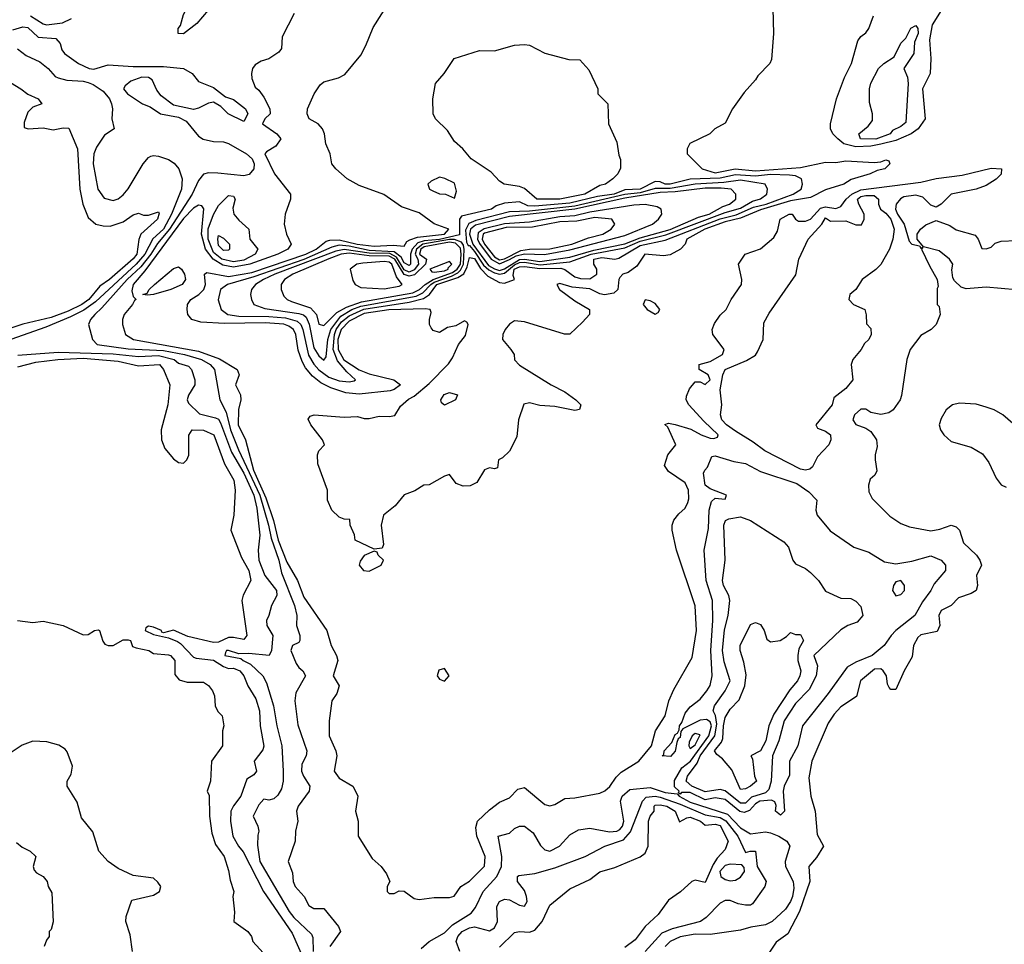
# Model space of a CAD drawing. Header units: inches. Extents: x 1793402 to 1900366, y 320852 to 470679.
# Tile 101 of 256: x 1873957 to 1877882, y 365259 to 368945. Entities that reach past the tile are written whole.
import ezdxf

# ---------------------------------------------------------------- set-up
doc = ezdxf.new("R2010")
doc.units = ezdxf.units.IN
doc.header["$MEASUREMENT"] = 0
doc.layers.add('B8376', color=7, linetype='Continuous')

msp = doc.modelspace()

# ---------------------------------------------------------------- linework, layer by layer
at = {"layer": 'B8376', "color": 4}
for points, elevation in [([(1874610, 368889.2), (1874589, 368890), (1874589.2, 368910), (1874598, 368922), (1874610, 368966), (1874630, 369003), (1874650, 369030.8), (1874670, 369046), (1874690, 369050.6), (1874710, 369041), (1874724.7, 369030), (1874731, 369010), (1874662.8, 368930)], 192), ([(1877370, 368468.6), (1877309, 368470), (1877302.7, 368490), (1877339.7, 368520.3), (1877356.6, 368543.4), (1877357, 368570), (1877344.8, 368615.2), (1877344.5, 368670), (1877350, 368692), (1877381.2, 368750), (1877402, 368770), (1877443.7, 368796.3), (1877470, 368851.3), (1877489.2, 368870.8), (1877509.1, 368910.9), (1877530, 368922), (1877538, 368910), (1877538.8, 368890), (1877524.7, 368855.3), (1877521, 368810), (1877482, 368750), (1877496.3, 368716.3), (1877499.1, 368690), (1877490, 368535.3), (1877470, 368519.3), (1877436.3, 368503.7), (1877426.8, 368490)], 192), ([(1876110, 368229.4), (1876019, 368230), (1875970, 368271.8), (1875950, 368279.6), (1875888, 368290), (1875870, 368302), (1875836.6, 368336.6), (1875757.2, 368390), (1875724, 368430), (1875690, 368459), (1875662.7, 368502.7), (1875614, 368550), (1875605.2, 368570), (1875604, 368630), (1875615.3, 368690), (1875649.3, 368730.7), (1875689.4, 368790.6), (1875790, 368822.8), (1875850, 368821), (1875930, 368842.8), (1875970, 368846), (1875990, 368842.8), (1876050, 368811), (1876146.4, 368786.4), (1876190, 368784.7), (1876225.4, 368745.4), (1876262, 368670), (1876262, 368650), (1876302, 368610), (1876304.7, 368530), (1876336.9, 368456.9), (1876345.4, 368405.4), (1876352.7, 368387.3), (1876352.7, 368352.7), (1876342, 368330), (1876322, 368310), (1876292, 368290), (1876270, 368284.5), (1876210.6, 368250)], 204), ([(1876950, 368328.4), (1876890, 368321.2), (1876810, 368326.4), (1876750, 368312.9), (1876630, 368309.3), (1876550, 368289.5), (1876529.9, 368289.9), (1876510, 368298.5), (1876490, 368300.3), (1876430.1, 368269.9), (1876370, 368267.3), (1876326.4, 368250), (1876260, 368240), (1876150, 368213.2), (1876010, 368201.1), (1875983.2, 368203.2), (1875950, 368218.3), (1875890, 368214), (1875856.7, 368203.3), (1875838, 368190), (1875718, 368162), (1875710.3, 368149.7), (1875710, 368087.7), (1875630, 368069.2), (1875570, 368063.8), (1875544.7, 368055.3), (1875521.2, 368030), (1875515.5, 368010), (1875515.2, 367970), (1875510, 367965.3), (1875490, 367976.2), (1875478.2, 367998.2), (1875450, 368020.1), (1875350, 368025.6), (1875270, 368042.6), (1875230, 368045.6), (1875201.6, 368038.4), (1875090, 367988.6), (1874890, 367920.5), (1874786, 367890), (1874757.3, 367870), (1874748, 367828), (1874760.7, 367790), (1874786.8, 367770), (1874830, 367763.2), (1874950, 367761.7), (1875016.1, 367756.1), (1875063, 367743), (1875077.2, 367730), (1875085.5, 367710), (1875107.9, 367607.9), (1875130, 367571.6), (1875149.6, 367549.6), (1875190, 367520.7), (1875230, 367505.4), (1875270, 367501.3), (1875290, 367504.9), (1875295.1, 367510), (1875261.1, 367541.1), (1875224.5, 367584.5), (1875206.5, 367630), (1875211.7, 367690), (1875218.5, 367710), (1875240, 367740), (1875270, 367765), (1875328.7, 367791.3), (1875510, 367818.4), (1875566.5, 367833.5), (1875590.5, 367849.5), (1875620.2, 367890), (1875703.2, 367916.8), (1875727.7, 367932.3), (1875740.5, 367959.5), (1875750, 367997.4), (1875770, 367993.4), (1875793.5, 367953.5), (1875823.2, 367923.2), (1875870, 367897), (1875890, 367895.3), (1875929, 367910), (1875924.7, 367924.7), (1875928.8, 367950), (1875950, 367960.4), (1875970, 367961.4), (1876030, 367952.7), (1876114.2, 367954.2), (1876130, 367948.9), (1876170, 367919.6), (1876193, 367913), (1876230, 367912.3), (1876257.7, 367930), (1876258, 367950), (1876245.6, 367970), (1876246.3, 367990), (1876277.6, 367997.6), (1876330, 367990.3), (1876345.3, 367994.7), (1876430, 368045.4), (1876530, 368066.5), (1876750, 368151.7), (1876813, 368167), (1876882.4, 368197.6), (1876932.8, 368210), (1877040.9, 368250), (1877072.7, 368270), (1877077.2, 368290), (1877073.2, 368310), (1877050, 368322.9), (1877025.4, 368325.4)], 208), ([(1875630, 368317.2), (1875598, 368302), (1875584.7, 368290), (1875591.3, 368270), (1875603.4, 368263.4), (1875630, 368250.8), (1875654, 368250), (1875690, 368234), (1875699, 368261), (1875690, 368294), (1875652.5, 368312.5)], 208), ([(1876830, 368305.2), (1876763.6, 368296.4), (1876650, 368289.4), (1876550, 368272.5), (1876490, 368271.7), (1876430, 368254.2), (1876370, 368247.7), (1876170, 368202.2), (1875990, 368182), (1875910, 368178.6), (1875775.2, 368144.8), (1875747.8, 368132.2), (1875734.6, 368105.4), (1875737.8, 368057.8), (1875745.3, 368045.3), (1875750, 368045.4), (1875770, 368021), (1875806.4, 367966.4), (1875827.8, 367947.8), (1875850, 367935.4), (1875870, 367930.8), (1875890, 367935), (1875930, 367968.3), (1875950, 367977), (1875970, 367977.9), (1876032.5, 367967.5), (1876150, 367980.1), (1876235.4, 368010), (1876370, 368036.2), (1876430, 368061.7), (1876532.7, 368087.3), (1876770, 368176.8), (1876830, 368193.6), (1876878.9, 368221.1), (1876910, 368230.4), (1876935.1, 368250), (1876938, 368270), (1876929, 368290)], 212), ([(1876690, 368273.8), (1876570, 368258.3), (1876510, 368255.9), (1876370, 368233.2), (1876170, 368189.9), (1875910, 368160.8), (1875773.7, 368126.3), (1875754.1, 368110), (1875750.4, 368090), (1875764.1, 368050), (1875825.7, 367965.7), (1875850, 367951.4), (1875870, 367945.6), (1875890, 367951.9), (1875950, 367988.6), (1875970, 367990), (1876030, 367980.5), (1876150, 367998.6), (1876245.7, 368025.7), (1876370, 368052.1), (1876430, 368075.8), (1876550, 368109.3), (1876662.5, 368157.5), (1876705.6, 368170), (1876759.8, 368200.2), (1876786.6, 368210), (1876812.3, 368230), (1876812.3, 368250), (1876794, 368270), (1876753.5, 368273.5)], 216), ([(1874810, 367980.2), (1874763.1, 367990), (1874730, 368017.4), (1874708.2, 368070), (1874708.3, 368111.7), (1874730, 368168), (1874750, 368204.9), (1874790, 368244.7), (1874810, 368242), (1874816, 368230), (1874806.8, 368193.2), (1874810.8, 368170), (1874830, 368146), (1874870.6, 368110.6), (1874874, 368070), (1874906.8, 368030), (1874895.5, 368010), (1874850, 367986.5)], 192), ([(1877090, 367149.2), (1877070, 367152.7), (1876927, 367227), (1876881.1, 367261.1), (1876810, 367304.7), (1876775.1, 367330), (1876755.8, 367350), (1876751.1, 367370), (1876755.6, 367410), (1876749.8, 367470), (1876759.7, 367530), (1876770, 367550.3), (1876854.1, 367585.9), (1876890, 367608.4), (1876898.9, 367621.1), (1876920.4, 367670), (1876923.1, 367736.9), (1876944.6, 367775.4), (1877051.8, 367928.2), (1877062.9, 367990), (1877100.7, 368070), (1877155.1, 368130), (1877170, 368155.5), (1877190, 368142.4), (1877250, 368143.6), (1877290, 368127.2), (1877312.4, 368127.6), (1877323, 368150), (1877323.5, 368170), (1877302.4, 368210), (1877297.4, 368230), (1877310, 368240.3), (1877330, 368244.6), (1877363.8, 368243.8), (1877380.7, 368230), (1877380.4, 368210), (1877388.2, 368190), (1877410, 368173.7), (1877430.2, 368150), (1877443.2, 368110), (1877438, 368070), (1877424.9, 368030), (1877390, 367969.4), (1877370.3, 367949.7), (1877315.8, 367910), (1877290.2, 367869.8), (1877267, 367850), (1877262.6, 367830), (1877280.7, 367810), (1877326, 367790), (1877331.6, 367768.4), (1877332.7, 367732.7), (1877350, 367714), (1877352, 367690), (1877342, 367670), (1877325.4, 367654.6), (1877312, 367630), (1877278, 367590), (1877271.3, 367570), (1877278, 367510), (1877250, 367475.3), (1877202, 367438), (1877196, 367410), (1877131, 367330), (1877136.9, 367316.9), (1877170, 367304.9), (1877190, 367290.7), (1877190.6, 367270), (1877182.8, 367250), (1877137.3, 367202.7), (1877117.3, 367162.7), (1877106.4, 367153.6)], 192), ([(1876450, 368208.3), (1876405.2, 368205.2), (1876230, 368177.4), (1876170, 368163.2), (1876110, 368159.7), (1875990, 368138.1), (1875890, 368131.2), (1875808.1, 368111.9), (1875784.5, 368095.5), (1875782, 368070), (1875790, 368053.1), (1875836.4, 367990), (1875870, 367971.7), (1875910, 367988.7), (1875936.6, 368003.4), (1875970, 368012.1), (1876049.3, 368009.3), (1876150, 368027.3), (1876370, 368084.5), (1876479.6, 368130), (1876503.7, 368150), (1876517.2, 368170), (1876514, 368190), (1876498.7, 368198.7)], 224), ([(1876250, 368156.2), (1876178.7, 368141.3), (1876110, 368139.9), (1876001.9, 368118.1), (1875896.5, 368116.5), (1875810, 368093.9), (1875804.2, 368090), (1875800.4, 368070), (1875810, 368050.3), (1875850, 367999.8), (1875870, 367988), (1875890, 367991.4), (1875954.8, 368025.2), (1875990, 368030.2), (1876070, 368031.1), (1876158.4, 368050), (1876224.4, 368075.6), (1876281.2, 368090), (1876315.3, 368110), (1876329, 368130), (1876318, 368150)], 228), ([(1874770, 368024.7), (1874750, 368044.5), (1874746.3, 368070), (1874750, 368084.7), (1874770, 368074), (1874793, 368050), (1874794, 368030), (1874790, 368026.6)], 188), ([(1875690, 368068.7), (1875670, 368068.2), (1875563.7, 368050), (1875539.5, 368030), (1875533.6, 368010), (1875543.7, 367990), (1875546.3, 367970), (1875530, 367947.5), (1875510, 367939.2), (1875490, 367948.5), (1875458.8, 367998.8), (1875432.5, 368012.5), (1875350, 368014.6), (1875250, 368029.5), (1875217.7, 368022.3), (1874973.7, 367930), (1874928.7, 367910), (1874897.1, 367890), (1874880.5, 367870), (1874877.3, 367850), (1874880.7, 367830), (1874890.8, 367810), (1874933.8, 367793.8), (1875070, 367774.2), (1875088.1, 367768.1), (1875098.8, 367758.8), (1875111.4, 367731.4), (1875130, 367637.1), (1875150, 367604.9), (1875170, 367588.4), (1875178.8, 367601.2), (1875185.8, 367670), (1875196.9, 367710), (1875237.1, 367762.9), (1875281.6, 367790), (1875316.6, 367803.4), (1875537, 367843), (1875563.7, 367856.3), (1875595.7, 367890), (1875610, 367899.1), (1875678, 367922), (1875703.5, 367936.5), (1875714, 367946), (1875726.5, 367970), (1875729.3, 368029.3), (1875726.7, 368046.7), (1875718.7, 368058.7)], 212), ([(1875670, 368058), (1875570, 368039.6), (1875556.8, 368030), (1875551.5, 368010), (1875578.5, 367990), (1875574.7, 367970), (1875531.4, 367928.6), (1875510, 367922.1), (1875489.7, 367929.7), (1875452.3, 367990), (1875430, 368002.2), (1875350, 368003.6), (1875270, 368014.5), (1875238.7, 368010), (1875190, 367992.2), (1875046, 367930), (1875013, 367910), (1874999.1, 367890), (1874999.1, 367870), (1875010, 367842.8), (1875022.8, 367830), (1875041.1, 367821.1), (1875116.6, 367796.6), (1875140.3, 367770), (1875150, 367731), (1875170, 367726), (1875221.8, 367778.2), (1875260.4, 367799.6), (1875319.4, 367820.6), (1875524.1, 367855.9), (1875551.1, 367868.9), (1875572.8, 367890), (1875605.4, 367910), (1875682.9, 367937.1), (1875700.5, 367950), (1875714.9, 367970), (1875717.2, 368010), (1875713.7, 368033.7), (1875694.3, 368054.3)], 216), ([(1874466.3, 367846.3), (1874448, 367850), (1874465.2, 367854.8), (1874473.2, 367870), (1874494, 367890), (1874570, 367953.1), (1874590, 367959.5), (1874602.4, 367950), (1874614.2, 367930), (1874617.7, 367910), (1874604.4, 367890), (1874559.1, 367870), (1874490, 367849.7)], 196), ([(1875410, 367981.3), (1875325.5, 367974.5), (1875301, 367970), (1875274.8, 367950), (1875285.2, 367905.2), (1875294.8, 367890), (1875317.6, 367877.6), (1875410, 367871.8), (1875470, 367882.7), (1875481.7, 367890), (1875459.6, 367919.6), (1875440.1, 367970), (1875430, 367978)], 224), ([(1875670, 367981), (1875592.4, 367950), (1875600.2, 367940.2), (1875610, 367938.1), (1875650, 367943.8), (1875665.2, 367950), (1875664.7, 367955.3), (1875679.3, 367970)], 224), ([(1876450, 367828.7), (1876442, 367810), (1876458, 367790), (1876490, 367770.6), (1876502, 367778), (1876509.4, 367790), (1876490, 367813.6), (1876470, 367824.5)], 204), ([(1875650, 367409), (1875638, 367418), (1875635.3, 367430), (1875649.5, 367450.5), (1875670, 367458.8), (1875702, 367450), (1875694, 367430)], 204), ([(1877450, 366776.3), (1877513.8, 366786.2), (1877590, 366807.3), (1877630, 366790.5), (1877647.3, 366770), (1877647.7, 366750), (1877603.2, 366696.8), (1877590, 366669.3), (1877555.8, 366624.2), (1877526, 366570), (1877450.4, 366509.6), (1877430.8, 366490), (1877402.8, 366450), (1877354.8, 366410), (1877290, 366384.5), (1877256.4, 366363.6), (1877180.7, 366259.3), (1877077.3, 366130), (1877059.3, 366050), (1877026.4, 365990), (1877026, 365934), (1877004.9, 365890), (1877000.5, 365870), (1877006, 365790), (1876990, 365774), (1876969.7, 365789.7), (1876973.2, 365813.2), (1876967.3, 365827.3), (1876953.6, 365833.6), (1876907, 365830), (1876890, 365819.3), (1876866.8, 365793.2), (1876845.4, 365785.4), (1876828.1, 365788.1), (1876770, 365836.8), (1876730, 365842.6), (1876690, 365835.3), (1876630, 365863.8), (1876595.3, 365864.7), (1876590, 365858), (1876583.1, 365863.1), (1876586.6, 365870), (1876567.4, 365887.4), (1876567.1, 365912.9), (1876597.2, 365962.8), (1876630.8, 365989.2), (1876704.5, 366090), (1876714.8, 366130), (1876710, 366146), (1876695.2, 366155.2), (1876670, 366153), (1876601.1, 366118.9), (1876592.4, 366107.6), (1876590, 366084), (1876582, 366078), (1876576.7, 366063.3), (1876570, 366029), (1876551.9, 366008.1), (1876518, 366010), (1876524.7, 366015.3), (1876526.6, 366030), (1876556.6, 366063.4), (1876570, 366096), (1876579.3, 366100.7), (1876586, 366114), (1876587, 366130), (1876596.6, 366143.4), (1876610, 366181), (1876630, 366206), (1876670, 366236), (1876697, 366270), (1876710, 366291.3), (1876718, 366330), (1876712.2, 366430), (1876720.4, 366550), (1876718.4, 366630), (1876693.3, 366710), (1876686, 366830), (1876702.9, 366917.1), (1876705.1, 366990), (1876715.1, 367024.9), (1876730, 367038), (1876770, 367034), (1876775.3, 367050), (1876710, 367075.3), (1876689.3, 367090), (1876683.1, 367136.9), (1876688, 367150), (1876699, 367161), (1876716.4, 367203.6), (1876730, 367206), (1876804, 367184), (1876850, 367175.8), (1876910, 367143.9), (1877055.6, 367095.6), (1877103.4, 367063.4), (1877134.8, 367030), (1877131, 366990), (1877136, 366970), (1877187.9, 366907.9), (1877282, 366842), (1877342, 366822), (1877404, 366784)], 192), ([(1876830, 365821.5), (1876770, 365871.1), (1876750, 365876), (1876690, 365867), (1876636.9, 365890), (1876613.7, 365910), (1876618.7, 365930), (1876658.1, 365981.9), (1876669.6, 366010.4), (1876728.7, 366090), (1876736.6, 366136.6), (1876731.4, 366171.4), (1876721.7, 366190), (1876726.9, 366210), (1876769.6, 366270), (1876789.4, 366310), (1876764.9, 366384.9), (1876758.2, 366430), (1876766.8, 366513.2), (1876781.3, 366570), (1876788.7, 366630), (1876784.5, 366650), (1876762.2, 366690), (1876758.3, 366710), (1876769.7, 366790.3), (1876764, 366930), (1876771.4, 366948.6), (1876784, 366956), (1876830, 366963.8), (1876870, 366948.2), (1877003.4, 366863.4), (1877022, 366842), (1877038.8, 366790), (1877050, 366776), (1877090, 366758), (1877110, 366741), (1877141, 366710), (1877170, 366666.8), (1877230, 366638.8), (1877270, 366638), (1877290, 366627.7), (1877310, 366606), (1877318, 366570), (1877296.1, 366543.9), (1877258, 366530), (1877230, 366512.3), (1877123, 366410), (1877137.6, 366370), (1877131.8, 366330), (1877104.6, 366275.4), (1877050, 366219.6), (1877005.3, 366150), (1876982.8, 366070), (1876958.7, 366010), (1876953.4, 365910), (1876943.8, 365876.2), (1876930, 365863.7), (1876874.4, 365845.6), (1876850, 365822.4)], 188), ([(1875370, 366826), (1875330, 366808.7), (1875314, 366786), (1875310.7, 366770), (1875327.3, 366750), (1875350, 366747), (1875398, 366770), (1875408, 366790), (1875386, 366810), (1875382, 366822)], 204), ([(1877470, 366709.2), (1877450, 366704), (1877440.7, 366690), (1877436.3, 366670), (1877450, 366648), (1877470, 366654), (1877483.7, 366670), (1877483.7, 366690)], 192), ([(1876950, 366464.7), (1876989.1, 366470.9), (1877014, 366486), (1877030, 366502), (1877050, 366494), (1877070, 366494), (1877082, 366470), (1877063.4, 366436.6), (1877059.3, 366410), (1877059.3, 366390), (1877070.6, 366350), (1877066.8, 366330), (1877057.3, 366310), (1877026.7, 366273.3), (1876962.8, 366177.2), (1876943, 366130), (1876931.7, 366070), (1876910.3, 366030), (1876872, 366010), (1876878.5, 365998.5), (1876886.8, 365930), (1876894, 365910), (1876870, 365889.7), (1876850, 365879.5), (1876830, 365876), (1876795.4, 365955.4), (1876758.8, 365998.8), (1876735.6, 366015.6), (1876727.3, 366030), (1876754.6, 366065.4), (1876760.4, 366079.6), (1876763.2, 366130), (1876770, 366162.8), (1876790, 366197.3), (1876825.6, 366234.4), (1876847.8, 366290), (1876853.2, 366333.2), (1876844, 366384), (1876828.7, 366430), (1876828.7, 366450), (1876870, 366534), (1876890, 366542), (1876910, 366534), (1876924.7, 366510), (1876936, 366476)], 184), ([(1875650, 366359), (1875628.1, 366351.9), (1875620.7, 366330), (1875630, 366316), (1875650, 366307.7), (1875669.2, 366330)], 204), ([(1876650, 366099.2), (1876638, 366090), (1876625.5, 366065.5), (1876624.2, 366050), (1876630, 366040.5), (1876650, 366054.9), (1876670, 366094)], 196), ([(1876790, 365578.5), (1876770, 365574), (1876748.3, 365550), (1876752.7, 365530), (1876770, 365518), (1876790, 365511.8), (1876810, 365515.3), (1876830, 365526.7), (1876846.6, 365550), (1876845.2, 365565.2), (1876835.5, 365575.5)], 188)]:
    msp.add_lwpolyline(points, close=True, dxfattribs=dict(at, elevation=elevation))
for points, elevation in [([(1876959, 368990), (1876962, 368890), (1876953.6, 368786.4), (1876948, 368770), (1876899, 368721), (1876890, 368704.7), (1876844.7, 368655.3), (1876799, 368590), (1876770, 368532), (1876728, 368510), (1876708, 368490), (1876628.9, 368451.1), (1876618, 368430), (1876618, 368410), (1876677.2, 368350), (1876730, 368335.1), (1876809.3, 368350.7), (1876890, 368342), (1877070, 368356.1), (1877170, 368376.8), (1877210, 368376.4), (1877250, 368383), (1877363.6, 368376.4), (1877390, 368378), (1877410, 368386), (1877422, 368382), (1877426, 368370), (1877406, 368350), (1877376, 368344), (1877348, 368330), (1877272.3, 368307.7), (1877242, 368290), (1877170, 368266.9), (1877110, 368236.5), (1877030, 368222.4), (1876910, 368187.7), (1876830, 368153.9), (1876770, 368139.6), (1876688.4, 368110), (1876616, 368070), (1876609.4, 368050), (1876591.8, 368030), (1876550, 368008.2), (1876523.8, 368003.8), (1876448.7, 368010), (1876417.2, 367962.8), (1876382.5, 367937.5), (1876362, 367930), (1876350, 367918), (1876345.2, 367910), (1876341.2, 367870), (1876325.1, 367854.9), (1876288.4, 367848.4), (1876270, 367852.2), (1876230, 367872.4), (1876159.2, 367879.2), (1876110, 367894), (1876098, 367890), (1876108.7, 367870), (1876170, 367823.7), (1876228, 367790), (1876228, 367770), (1876200.4, 367739.6), (1876150, 367692), (1876128.7, 367691.3), (1875970, 367740.5), (1875930, 367744), (1875910, 367730.7), (1875892.7, 367710), (1875882.7, 367690), (1875881.2, 367670), (1875915.3, 367630), (1875928, 367610), (1875929.1, 367589.1), (1875950, 367568), (1876075.3, 367490), (1876130, 367461.2), (1876174, 367430), (1876194, 367410), (1876188.4, 367391.6), (1876170, 367387.7), (1876090, 367403), (1876030, 367407.7), (1875990, 367418), (1875967.3, 367412.7), (1875946, 367350), (1875938.4, 367281.6), (1875910, 367224.7), (1875882, 367198), (1875866, 367190), (1875862, 367158), (1875850, 367154), (1875830, 367158), (1875810, 367151.3), (1875779.5, 367100.5), (1875753.1, 367086.9), (1875725.3, 367085.3), (1875696.7, 367096.7), (1875670, 367132), (1875650, 367126), (1875590, 367091), (1875568, 367090), (1875532.9, 367067.1), (1875489.3, 367050.7), (1875453.2, 367006.8), (1875408, 366970), (1875398, 366930), (1875407.3, 366852.7), (1875402, 366838), (1875370, 366834), (1875294, 366870), (1875291.6, 366891.6), (1875274, 366930), (1875272.7, 366952.7), (1875250, 366954), (1875230, 366962), (1875202, 366990), (1875184.7, 367030), (1875184.7, 367070), (1875145.4, 367174.6), (1875144.7, 367210), (1875150, 367226), (1875172, 367250), (1875164.7, 367270), (1875117.3, 367330), (1875107.5, 367352.5), (1875115.3, 367364.7), (1875130.7, 367369.3), (1875250, 367360.9), (1875303.1, 367363.1), (1875330, 367355.3), (1875350, 367355.3), (1875390, 367365.2), (1875430, 367362.7), (1875452.5, 367367.5), (1875475.3, 367404.7), (1875507.5, 367432.5), (1875530, 367444), (1875590, 367495.3), (1875666.8, 367573.2), (1875682.8, 367597.2), (1875706.8, 367650), (1875733.8, 367686.2), (1875744.7, 367730), (1875739.8, 367739.8), (1875730, 367744.7), (1875695.6, 367724.4), (1875662, 367718), (1875630, 367698), (1875606, 367706), (1875596.9, 367716.9), (1875591.3, 367730), (1875591.3, 367750), (1875598, 367778), (1875594, 367790), (1875572.8, 367792.8), (1875428.5, 367788.5), (1875330, 367773.7), (1875270, 367742.8), (1875239, 367710), (1875225, 367670), (1875226.5, 367630), (1875249.5, 367589.5), (1875310, 367549.8), (1875350, 367534), (1875448, 367510), (1875475.3, 367490), (1875449.3, 367470.7), (1875434, 367466), (1875310, 367452.3), (1875257.2, 367457.2), (1875197.6, 367477.6), (1875157.8, 367497.8), (1875124.6, 367524.6), (1875097, 367557), (1875082.5, 367582.5), (1875067.4, 367627.4), (1875057.8, 367690), (1875048.8, 367710), (1875030, 367723.6), (1875010, 367730.8), (1874936.2, 367736.2), (1874774, 367734), (1874679.3, 367739.3), (1874642.8, 367750), (1874627.3, 367770), (1874624, 367790), (1874625.5, 367810), (1874639.3, 367830), (1874671, 367849), (1874691.5, 367870), (1874697.6, 367890), (1874693.4, 367930), (1874702.5, 367937.5), (1874790, 367921.9), (1874882.1, 367937.9), (1875098, 368010), (1875139, 368030), (1875178.4, 368061.6), (1875193.2, 368066.8), (1875230, 368067.1), (1875302.9, 368050), (1875370, 368041.7), (1875446.4, 368046.4), (1875490, 368042), (1875499.8, 368060.2), (1875512.2, 368067.8), (1875542.3, 368077.7), (1875650.5, 368090), (1875667.3, 368110), (1875610, 368131.7), (1875550, 368174.6), (1875478.7, 368198.7), (1875408.2, 368248.2), (1875310, 368284.7), (1875263.1, 368310), (1875217.3, 368350), (1875201, 368370), (1875194.8, 368410), (1875177.3, 368450), (1875172.7, 368490), (1875163.8, 368510), (1875147.3, 368530), (1875110.8, 368550), (1875102.4, 368570), (1875104.9, 368590), (1875130.4, 368650), (1875154.7, 368685.3), (1875170, 368697.6), (1875227.3, 368712.7), (1875253, 368727), (1875316.8, 368803.2), (1875337.5, 368842.5), (1875365.8, 368914.2), (1875450.7, 369050)], 204), ([(1877630, 368981.1), (1877594.9, 368925.1), (1877584.3, 368864.3), (1877588.9, 368790), (1877586.4, 368730), (1877556.5, 368670), (1877566.8, 368550), (1877539.5, 368510), (1877510.3, 368490), (1877450, 368464), (1877390, 368448.9), (1877350, 368440.7), (1877290, 368437.8), (1877242.9, 368450), (1877218.4, 368470), (1877199.3, 368490), (1877189.2, 368510), (1877189.2, 368530), (1877212.7, 368630), (1877244.8, 368715.2), (1877272.7, 368770), (1877298.6, 368861.4), (1877310, 368878), (1877330, 368892), (1877342, 368910), (1877360.2, 368959.8)], 196), ([(1874000.5, 368960.5), (1874050, 368928.5), (1874064, 368924), (1874127.3, 368932.7), (1874164, 368950)], 196), ([(1875051.3, 368970), (1875003.6, 368876.4), (1875001, 368830), (1874990, 368815.3), (1874950, 368789), (1874919.8, 368780.2), (1874895.3, 368764.7), (1874884.7, 368750), (1874881, 368730), (1874882.8, 368710), (1874896, 368676), (1874910, 368664.7), (1874930, 368636), (1874954.4, 368590), (1874954.9, 368570), (1874934, 368550), (1874925.5, 368530), (1874982, 368490), (1874998, 368470), (1874978.7, 368441.3), (1874941.1, 368418.9), (1874934.8, 368410), (1874973, 368330), (1875036.3, 368250), (1875036, 368230), (1875014.8, 368170), (1875010.7, 368130), (1875020.5, 368090), (1875039.3, 368050), (1875026.4, 368030), (1874986.4, 368010), (1874874.9, 367970), (1874810, 367958.5), (1874766.2, 367966.2), (1874727.7, 367990), (1874697.5, 368030), (1874681.6, 368090), (1874691, 368191), (1874682.7, 368202.7), (1874670, 368205.1), (1874650, 368194.3), (1874610, 368152.1), (1874456, 367944), (1874409.1, 367890), (1874403.8, 367863.8), (1874410, 367842), (1874422, 367830), (1874414.4, 367825.6), (1874406.8, 367810), (1874374, 367770), (1874366.8, 367750), (1874366.8, 367730), (1874378.8, 367690), (1874411, 367670), (1874670, 367623.5), (1874753.4, 367593.4), (1874824.4, 367550), (1874832.4, 367530), (1874817.1, 367490), (1874837.6, 367450), (1874838.4, 367430), (1874828.7, 367391.3), (1874828, 367330), (1874857, 367270), (1874889.5, 367150), (1874938.7, 367038.7), (1874968.2, 366948.2), (1874987.1, 366870), (1875022.1, 366782.1), (1875064.6, 366710), (1875090, 366642.8), (1875181, 366510), (1875198.8, 366450), (1875220.5, 366410), (1875224.9, 366390), (1875206.8, 366330), (1875230.7, 366289.3), (1875221.4, 366258.6), (1875201, 366230), (1875190.8, 366150), (1875190.8, 366090), (1875217.3, 366030), (1875220.7, 366010), (1875211.3, 365950), (1875230, 365922), (1875284.7, 365890), (1875296, 365870), (1875304.7, 365850), (1875296, 365790), (1875306, 365750), (1875306, 365690), (1875362, 365602), (1875398, 365570), (1875419.8, 365539.8), (1875432, 365510), (1875422, 365490), (1875422, 365470), (1875430, 365462), (1875450, 365462), (1875470, 365472), (1875490, 365471.3), (1875530, 365442), (1875550, 365438), (1875610, 365446), (1875670, 365446), (1875689.2, 365450.8), (1875715.3, 365490), (1875750, 365511), (1875809.5, 365570.5), (1875813.3, 365610), (1875779.7, 365690), (1875775.6, 365724.4), (1875782, 365750), (1875830, 365795.8), (1875870, 365825.5), (1875910, 365842.8), (1875942.9, 365877.1), (1875970, 365884), (1876050, 365816), (1876070, 365810.8), (1876090, 365816), (1876130, 365840.7), (1876170, 365842.8), (1876270, 365861.6), (1876290, 365870.5), (1876310, 365888), (1876334.9, 365925.1), (1876354.7, 365945.3), (1876425.1, 365990), (1876475.1, 366050), (1876491.8, 366110), (1876529.7, 366170), (1876545.1, 366230), (1876564.4, 366275.6), (1876637.6, 366402.4), (1876655.6, 366510), (1876650, 366608), (1876575.1, 366830), (1876558, 366910), (1876558, 366930), (1876565.2, 366950), (1876584.1, 366975.9), (1876610, 366998), (1876620.1, 367019.9), (1876624.5, 367035.5), (1876623.6, 367070), (1876610, 367099.5), (1876543.5, 367143.5), (1876527.6, 367167.6), (1876540.9, 367210), (1876572.3, 367250), (1876541.2, 367321.2), (1876528.4, 367331.6), (1876543.7, 367336.3), (1876570, 367332), (1876632.8, 367312.8), (1876674, 367290), (1876710, 367277.1), (1876724.7, 367275.3), (1876739.3, 367280.7), (1876741.2, 367290), (1876684, 367344), (1876624.5, 367410), (1876614.5, 367430), (1876615.1, 367444.9), (1876626.8, 367473.2), (1876650, 367502), (1876670, 367501), (1876690, 367491), (1876709, 367510), (1876702, 367530), (1876666, 367550), (1876666, 367570), (1876710, 367582), (1876759.3, 367610), (1876766, 367630), (1876720.9, 367690), (1876718, 367710), (1876726.5, 367733.5), (1876750, 367766.8), (1876773.2, 367790), (1876794, 367830), (1876834, 367890), (1876835.3, 367910), (1876822, 367970), (1876848.7, 368010), (1876910, 368031.3), (1876963.2, 368076.8), (1876978.6, 368101.4), (1876989.2, 368150), (1877024, 368170), (1877036, 368170), (1877050.4, 368150.4), (1877062.3, 368142.3), (1877090, 368141.5), (1877110, 368150.3), (1877150, 368193.2), (1877170, 368198.7), (1877210, 368192.9), (1877230, 368200.4), (1877251.7, 368230), (1877273.8, 368250), (1877310, 368267.4), (1877550, 368297.5), (1877610, 368311.7), (1877714.2, 368325.8), (1877830, 368353.7), (1877870.5, 368350), (1877870, 368329.3), (1877850.3, 368309.7), (1877810, 368283.7), (1877770, 368269.3), (1877670, 368249.2), (1877630.5, 368209.5), (1877610, 368197.2), (1877590, 368206), (1877557.9, 368237.9), (1877530, 368246.2), (1877481.2, 368238.8), (1877468.7, 368231.3), (1877451.3, 368210), (1877448.1, 368190), (1877455.9, 368170), (1877482.6, 368130), (1877502.8, 368062.8), (1877514, 368050), (1877543.6, 368043.6), (1877550, 368034), (1877558, 368038), (1877552, 368030), (1877583.4, 367963.4), (1877614.8, 367910), (1877618, 367882), (1877614, 367874), (1877614, 367810), (1877622, 367802), (1877626, 367770), (1877610.8, 367730), (1877590.7, 367710), (1877550, 367686.3), (1877506.7, 367630), (1877494, 367590), (1877472.8, 367447.2), (1877466.8, 367430), (1877438.8, 367390), (1877421.6, 367378.4), (1877390, 367371.8), (1877350, 367379.5), (1877330, 367392), (1877310, 367392), (1877284.4, 367370), (1877278, 367350), (1877290, 367330.8), (1877330, 367316.3), (1877350, 367304), (1877373, 367270), (1877375.9, 367244.1), (1877366.8, 367210), (1877366.8, 367190), (1877373.4, 367146.6), (1877366, 367130), (1877346.9, 367113.1), (1877340.5, 367090), (1877342.4, 367062.4), (1877355.9, 367035.9), (1877426.4, 366966.4), (1877470, 366936.3), (1877504.1, 366924.1), (1877590, 366908), (1877625.8, 366914.2), (1877670, 366930.3), (1877690, 366924), (1877704, 366910), (1877719.9, 366859.9), (1877770.8, 366810), (1877784.7, 366790), (1877791.3, 366770), (1877771, 366730), (1877774.8, 366690), (1877770.7, 366670), (1877750, 366658), (1877699.9, 366640.1), (1877670.4, 366609.6), (1877630.4, 366589.6), (1877621.6, 366570), (1877625.5, 366530), (1877614, 366506), (1877550, 366492.8), (1877537.8, 366482.2), (1877520.5, 366450), (1877515.1, 366404.9), (1877483, 366350), (1877450, 366275.3), (1877430, 366275.3), (1877423.2, 366283.2), (1877416, 366296), (1877412, 366330), (1877399.5, 366350), (1877390, 366356.9), (1877364.5, 366355.5), (1877308.4, 366310), (1877292.4, 366247.6), (1877230, 366206), (1877203.4, 366176.6), (1877179.7, 366140.3), (1877114.9, 365990), (1877103.4, 365923.4), (1877110.4, 365850.4), (1877127.7, 365790), (1877136.8, 365696.8), (1877161, 365650), (1877134.1, 365605.9), (1877103, 365570), (1877107, 365510), (1877065.7, 365390), (1877018.7, 365301.3), (1876972.2, 365267.8), (1876930, 365204.5)], 196), ([(1873930, 368904.2), (1873970, 368916.9), (1873990, 368914), (1874030, 368875.8), (1874101, 368870), (1874118, 368850), (1874124.9, 368824.9), (1874136, 368810), (1874191.3, 368770), (1874234, 368750), (1874252.7, 368747.3), (1874310, 368764.7), (1874410, 368758), (1874530, 368758.8), (1874610, 368751), (1874644.7, 368730), (1874670, 368698), (1874730, 368674.8), (1874778, 368638), (1874810, 368626.8), (1874857.3, 368590), (1874866.8, 368570), (1874850, 368539), (1874788.7, 368570), (1874758.9, 368598.9), (1874730, 368616), (1874710, 368612.7), (1874670, 368592.3), (1874650, 368587.3), (1874570, 368604.5), (1874521.2, 368641.2), (1874503.7, 368663.7), (1874485.2, 368705.2), (1874470, 368714), (1874444, 368716), (1874400.5, 368699.5), (1874378, 368682), (1874371, 368670), (1874387.3, 368650), (1874446.8, 368610), (1874477, 368597), (1874518.8, 368570), (1874590, 368556.4), (1874621, 368541), (1874670, 368480.3), (1874689.1, 368469.1), (1874730, 368458.9), (1874770, 368457.6), (1874790, 368451.4), (1874861.6, 368410), (1874884.2, 368390), (1874891.6, 368370), (1874890.3, 368350), (1874872.4, 368327.6), (1874850, 368322.7), (1874747.1, 368332.9), (1874710, 368334), (1874690, 368329), (1874670, 368304), (1874644.7, 368250), (1874554.8, 368110), (1874506.5, 368053.5), (1874480.4, 368010), (1874439.5, 367960.5), (1874385.7, 367910), (1874284.2, 367795.8), (1874256.3, 367770), (1874239.1, 367750), (1874230.8, 367730), (1874246.8, 367670), (1874266, 367650), (1874390, 367632.7), (1874530, 367625.9), (1874614, 367610), (1874682.4, 367590), (1874716.4, 367570), (1874733.4, 367550), (1874755.5, 367430), (1874780.5, 367380.5), (1874797.3, 367310), (1874829.4, 367230), (1874914, 367050), (1874949.4, 366930), (1874958.9, 366878.9), (1874990.1, 366790), (1875000.2, 366740.2), (1875052.3, 366610), (1875062, 366570), (1875060.7, 366530), (1875073.4, 366490), (1875074, 366470), (1875070, 366462), (1875044.7, 366450), (1875037.3, 366430), (1875059, 366379), (1875070, 366362.8), (1875086, 366350), (1875096, 366330), (1875058.5, 366261.5), (1875053.4, 366230), (1875065.2, 366134.8), (1875101.6, 366030), (1875099.1, 366010), (1875082.3, 365977.7), (1875080.4, 365950), (1875088, 365930), (1875114, 365890), (1875110.7, 365870), (1875067.7, 365810), (1875060.7, 365790), (1875066, 365750), (1875056, 365710), (1875054.8, 365670), (1875026.8, 365590), (1875044.5, 365544.5), (1875047.7, 365510), (1875054.8, 365490), (1875091.3, 365450), (1875110, 365414), (1875130, 365402), (1875170, 365402), (1875227.3, 365330), (1875236, 365310), (1875194, 365250)], 192), ([(1873948.7, 368828.7), (1873982.9, 368802.9), (1874037.4, 368777.4), (1874070.5, 368750), (1874098.8, 368718.8), (1874110, 368713), (1874144.4, 368704.4), (1874210, 368700.2), (1874230, 368695), (1874250, 368686.9), (1874290, 368660.3), (1874315.3, 368630), (1874323, 368610), (1874326.8, 368590), (1874324.7, 368550), (1874334, 368510), (1874295.3, 368484.7), (1874262.8, 368437.2), (1874253, 368410), (1874250.5, 368370), (1874268.2, 368270), (1874293.7, 368233.7), (1874330, 368224), (1874350, 368230.8), (1874370, 368246.8), (1874390, 368270.8), (1874449.6, 368370.4), (1874470, 368396), (1874479.3, 368400.7), (1874490, 368404), (1874510, 368401.6), (1874550, 368387.2), (1874573, 368373), (1874591.1, 368351.1), (1874604.2, 368310), (1874602.3, 368270), (1874562.7, 368170), (1874530.1, 368110), (1874488.1, 368071.9), (1874455.8, 368010), (1874421.3, 367970), (1874259.4, 367820.6), (1874212.3, 367787.7), (1874159.7, 367760.3), (1874060.8, 367719.2), (1873922, 367670)], 188), ([(1873853.9, 368733.9), (1873962, 368670), (1873990, 368648), (1874030.8, 368630), (1874044.7, 368610), (1874010, 368596), (1873990, 368577), (1873975.5, 368535.5), (1873975.3, 368515.3), (1873990.5, 368510.5), (1874050, 368514.6), (1874090, 368505.5), (1874130, 368514.4), (1874153, 368513), (1874188, 368430), (1874196.5, 368270), (1874209.1, 368210), (1874230, 368156.3), (1874260.7, 368130), (1874290, 368122.8), (1874317.4, 368122.6), (1874370, 368139.5), (1874410, 368167.3), (1874430, 368174), (1874450, 368166), (1874470, 368166), (1874510, 368178.8), (1874513.5, 368173.5), (1874506, 368150), (1874440.4, 368090), (1874431.5, 368068.5), (1874423.6, 368010), (1874410, 367991.2), (1874315.6, 367910), (1874276.8, 367883.2), (1874232, 367830), (1874204.4, 367810), (1874150, 367783.4), (1874082, 367758), (1873970, 367731.8), (1873890, 367704.3)], 184), ([(1877930, 367868.4), (1877810, 367879.3), (1877730, 367872.7), (1877710, 367879.3), (1877683.6, 367903.6), (1877676.6, 367916.6), (1877672.5, 367947.5), (1877677.2, 367970), (1877664, 367990), (1877623.2, 368023.2), (1877560.2, 368040.2), (1877535.3, 368070), (1877535.3, 368090), (1877548.7, 368110), (1877570, 368127.3), (1877610, 368144), (1877664.5, 368124.5), (1877690, 368107.3), (1877766.4, 368086.4), (1877778, 368070), (1877792.7, 368032.7), (1877810, 368032), (1877830, 368038), (1877846, 368054), (1877870, 368062), (1877930, 368064.2)], 196), ([(1873950, 367607.7), (1874110, 367619.6), (1874330, 367613.3), (1874430, 367602.3), (1874510, 367606.1), (1874573, 367590), (1874590, 367576.4), (1874630, 367564), (1874642, 367550), (1874655.5, 367510), (1874655.5, 367490), (1874630, 367448.7), (1874625.3, 367430), (1874630, 367416), (1874673.8, 367373.8), (1874737.8, 367357.8), (1874750, 367352), (1874758.1, 367338.1), (1874801.4, 367221.4), (1874850, 367137.8), (1874890.7, 367050), (1874902, 366998), (1874914.9, 366890), (1874908, 366830), (1874910.4, 366790), (1874934.6, 366730), (1874981.3, 366670), (1874981.6, 366650), (1874960.5, 366610), (1874950.7, 366570), (1874940.7, 366550), (1874942, 366530), (1874966, 366490), (1874960.5, 366430), (1874951, 366410), (1874870, 366418.3), (1874830, 366417.6), (1874790, 366431.1), (1874782, 366430), (1874776.9, 366423.1), (1874774.8, 366410), (1874838.9, 366398.9), (1874847.7, 366390), (1874876.5, 366376.5), (1874926, 366330), (1874941.3, 366301.3), (1874968.7, 366210), (1874981.6, 366130), (1875001.6, 366050), (1875008, 365950), (1875007.7, 365910), (1875001.1, 365878.9), (1874986.2, 365853.8), (1874970, 365839.3), (1874950, 365834), (1874930, 365838), (1874910, 365815.3), (1874887.3, 365770), (1874906.8, 365730), (1874910.7, 365710.7), (1874905.8, 365694.2), (1874905.3, 365654.7), (1874914.9, 365590), (1875031.8, 365390), (1875050, 365366.7), (1875119.9, 365299.9), (1875126, 365286), (1875126.5, 365230)], 188), ([(1873950, 367561.4), (1874020.8, 367579.2), (1874109.3, 367590.7), (1874210, 367596.3), (1874350, 367583.5), (1874430, 367565.3), (1874514, 367570), (1874530, 367550.8), (1874555.5, 367490), (1874547.3, 367410), (1874520.9, 367310), (1874522.4, 367270), (1874535.1, 367235.1), (1874570, 367194.6), (1874590, 367180.3), (1874610, 367177.6), (1874623.6, 367190), (1874630.9, 367209.1), (1874631.5, 367288.5), (1874645.2, 367310), (1874690, 367308.4), (1874730.3, 367290), (1874774.1, 367174.1), (1874810.6, 367109.4), (1874816.3, 367070), (1874810.6, 366970), (1874798.8, 366910), (1874841.7, 366801.7), (1874870.3, 366750), (1874879.1, 366710), (1874848.3, 366651.7), (1874843, 366630), (1874862.8, 366490), (1874850, 366474), (1874810, 366482.4), (1874790, 366481.7), (1874750, 366464), (1874730, 366462.9), (1874626.7, 366486.7), (1874570, 366512), (1874530, 366501.2), (1874523.7, 366503.7), (1874522.7, 366510), (1874490, 366524), (1874470, 366527), (1874459.6, 366520.4), (1874457.6, 366510), (1874490, 366493.7), (1874550, 366481.6), (1874586, 366466), (1874598.7, 366458.7), (1874650, 366404.5), (1874660.1, 366400.1), (1874730, 366391.6), (1874770, 366366.7), (1874790, 366359.1), (1874810, 366359.6), (1874834.9, 366350), (1874850.4, 366330), (1874866.4, 366290), (1874897.8, 366237.8), (1874913.1, 366190), (1874915.6, 366130), (1874930.3, 366049.7), (1874925.8, 366034.2), (1874892, 365990), (1874901, 365950), (1874890, 365935.3), (1874863, 365917), (1874838.7, 365850), (1874809, 365811), (1874798.7, 365790), (1874797.8, 365750), (1874807.2, 365690), (1874829.1, 365650), (1874847.8, 365627.8), (1874928.9, 365470), (1875043.1, 365303.1), (1875093.6, 365190)], 184), ([(1877915.9, 367335.9), (1877876, 367370), (1877841.2, 367390), (1877810, 367401.1), (1877770, 367412), (1877704, 367416), (1877676, 367410), (1877650.7, 367390), (1877630, 367355.3), (1877622, 367330), (1877627.3, 367310), (1877640.7, 367290), (1877670, 367263), (1877750, 367241.3), (1877794.7, 367214.7), (1877820.3, 367180.3), (1877850, 367118), (1877870, 367091.3), (1877890, 367081)], 204), ([(1873948, 366550), (1874010, 366542), (1874050, 366547.3), (1874130.8, 366530), (1874210, 366492.7), (1874230, 366494.9), (1874255.3, 366510), (1874270, 366512.9), (1874274.9, 366510), (1874287.9, 366467.9), (1874295.9, 366455.9), (1874310, 366450.5), (1874330, 366450.4), (1874370, 366472.9), (1874390, 366472.8), (1874398.8, 366470), (1874406.8, 366446.8), (1874420.7, 366440.7), (1874471.3, 366430), (1874490, 366418.8), (1874550, 366413.7), (1874558.8, 366410), (1874574.9, 366390), (1874575.3, 366335.3), (1874593.2, 366313.2), (1874624.5, 366304.5), (1874690, 366304.7), (1874710, 366291), (1874726, 366270), (1874733, 366250), (1874736, 366210), (1874746.8, 366186.8), (1874764.7, 366170), (1874770.5, 366130.5), (1874766, 366110), (1874766, 366050), (1874721, 365990), (1874717.3, 365910), (1874704.7, 365870), (1874712.3, 365852.3), (1874713.7, 365770), (1874723, 365703), (1874737.6, 365657.6), (1874772.2, 365610), (1874790, 365554), (1874795.5, 365515.5), (1874810.4, 365470), (1874806.8, 365450), (1874813.2, 365386.8), (1874811.3, 365350), (1874866, 365310), (1874881, 365290), (1874886, 365270), (1874942.8, 365210)], 176), ([(1874406.3, 365230), (1874396.9, 365296.9), (1874379.6, 365350), (1874381.6, 365370), (1874404.7, 365435.3), (1874490, 365454.9), (1874514, 365470), (1874519.3, 365490), (1874507.6, 365507.6), (1874490, 365522.7), (1874410, 365533.2), (1874350, 365562), (1874309.4, 365590), (1874272, 365630), (1874248.3, 365708.3), (1874203.8, 365763.8), (1874185.8, 365825.8), (1874146, 365890), (1874146, 365910), (1874162.5, 365937.5), (1874167, 365970), (1874146.2, 366026.2), (1874137.7, 366037.7), (1874113.6, 366053.6), (1874065.8, 366065.8), (1874010, 366069.6), (1873966.6, 366053.4), (1873918.8, 366021.2)], 176), ([(1875558, 365242), (1875589.2, 365270), (1875650, 365305.7), (1875682.5, 365337.5), (1875756.8, 365383.2), (1875774.1, 365405.9), (1875804.2, 365470), (1875859.7, 365530), (1875878.3, 365570), (1875879.7, 365610), (1875864, 365690), (1875910, 365702.8), (1875930, 365720.7), (1875950, 365730.7), (1875970, 365730.7), (1876004.1, 365704.1), (1876033.2, 365653.2), (1876050, 365636), (1876070, 365630.8), (1876109, 365650), (1876150, 365696), (1876184.1, 365715.9), (1876230, 365722), (1876307.9, 365707.9), (1876338, 365710), (1876350, 365716.5), (1876360.4, 365730), (1876365.1, 365750), (1876351.8, 365830), (1876358.4, 365850), (1876390, 365877), (1876470, 365884.7), (1876530, 365865), (1876578.5, 365858.5), (1876586, 365850), (1876630, 365825.6), (1876778.2, 365778.2), (1876830, 365724.2), (1876870, 365700.2), (1876930, 365707.9), (1876950, 365703.6), (1876984, 365690), (1877014.8, 365670), (1877026.8, 365650), (1877008, 365590), (1877010.5, 365570), (1877040.4, 365510), (1877042.8, 365482.8), (1877037.4, 365450), (1877030, 365429.4), (1877010, 365399.3), (1876957.3, 365350), (1876930, 365337.4), (1876872.1, 365327.9), (1876830, 365315.1), (1876710, 365298.4), (1876650, 365300.4), (1876590, 365289.6), (1876550.7, 365270), (1876530.7, 365250)], 192), ([(1875712.3, 365230), (1875697, 365270), (1875703.6, 365290), (1875721.6, 365310), (1875750, 365324.6), (1875770, 365328.8), (1875830, 365313), (1875850, 365324.9), (1875861.6, 365350), (1875859.5, 365410), (1875870, 365430.5), (1875890, 365439.1), (1875910, 365436.3), (1875950, 365415.5), (1875970, 365411), (1875979.5, 365430), (1875977.6, 365450), (1875970, 365474), (1875942, 365510), (1875942, 365530), (1875946.8, 365533.2), (1876010, 365542), (1876090, 365563.7), (1876210.9, 365609.1), (1876289.7, 365650.3), (1876363.6, 365676.4), (1876392.7, 365707.3), (1876439.7, 365830), (1876454.7, 365845.3), (1876489.9, 365850.1), (1876510, 365845.3), (1876590, 365817.5), (1876690, 365774.8), (1876750, 365765.3), (1876771.7, 365751.7), (1876819.6, 365690), (1876850, 365624.7), (1876869.3, 365630.7), (1876890.7, 365630), (1876897.3, 365570), (1876933.4, 365510), (1876928, 365490), (1876878.8, 365421.2), (1876870, 365416), (1876850, 365415.1), (1876821, 365421), (1876790, 365434), (1876770, 365433.6), (1876750, 365423.6), (1876693.9, 365366.1), (1876670.7, 365350), (1876558.5, 365321.5), (1876516.7, 365303.3), (1876450, 365231.1)], 188), ([(1875870, 365248.2), (1875930, 365306.8), (1875949.4, 365310.6), (1875990, 365307.7), (1876010, 365316.3), (1876039.5, 365350), (1876070, 365416), (1876150, 365481), (1876230, 365517.3), (1876270, 365547.7), (1876330, 365566), (1876430, 365607.4), (1876450, 365622.4), (1876462, 365650), (1876463.5, 365750), (1876470, 365770.7), (1876486.6, 365790), (1876486.3, 365810), (1876490, 365813.4), (1876510, 365815.9), (1876536.3, 365810), (1876570.5, 365790), (1876587.7, 365747.7), (1876616.2, 365763.8), (1876630, 365766.4), (1876670.6, 365750), (1876690, 365734.9), (1876730, 365738.3), (1876750, 365732.6), (1876781.1, 365670), (1876770, 365637.2), (1876737.8, 365602.2), (1876722.1, 365577.9), (1876690, 365505.2), (1876650, 365515.6), (1876636, 365510), (1876591.4, 365468.6), (1876544.1, 365435.9), (1876502, 365378), (1876450.3, 365329.7), (1876410, 365277.2), (1876370, 365246.6)], 184), ([(1873944.7, 365664.7), (1873966.6, 365646.6), (1873998.8, 365630), (1874020.7, 365610), (1874011, 365570), (1874015.3, 365555.3), (1874024, 365544), (1874051, 365530), (1874066, 365510), (1874070.7, 365490), (1874084.5, 365464.5), (1874090.8, 365349.2), (1874082, 365318), (1874074, 365310), (1874074, 365290), (1874063.6, 365276.4), (1874054, 365250)], 176)]:
    msp.add_lwpolyline(points, dxfattribs=dict(at, elevation=elevation))

doc.saveas('drawing.dxf')
